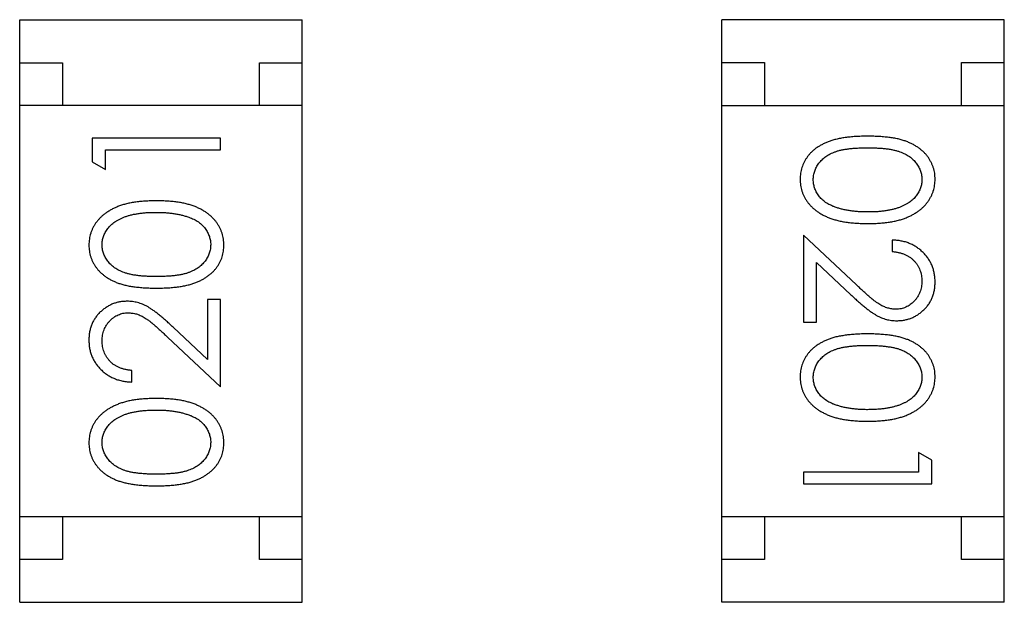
# Model space of a CAD drawing. Header units: millimetres. Extents: x 556 to 717, y 170 to 290.
# Tile 160 of 167: x 657.742 to 658.893, y 260.949 to 261.629. Entities that reach past the tile are written whole.
import ezdxf

# ---------------------------------------------------------------- set-up
doc = ezdxf.new("R2010")
doc.units = ezdxf.units.MM
doc.header["$LTSCALE"] = 30.734
doc.layers.get('0').update_dxf_attribs({"linetype": 'CONTINUOUS'})

msp = doc.modelspace()

# ---------------------------------------------------------------- linework, layer by layer
at = {"linetype": 'Continuous'}
for p, q in [((657.7425, 261.6288), (658.0725, 261.6288)), ((657.7425, 260.9488), (657.7425, 261.6288)), ((658.0725, 260.9488), (658.0725, 261.6288)), ((658.8927, 261.629), (658.5627, 261.629)), ((658.5627, 260.949), (658.5627, 261.629)), ((658.8927, 260.949), (658.8927, 261.629)), ((657.7425, 261.5788), (657.7925, 261.5788)), ((657.7925, 261.5788), (657.7925, 261.5288)), ((658.0225, 261.5788), (658.0725, 261.5788)), ((658.0225, 261.5288), (658.0225, 261.5788)), ((658.5627, 261.579), (658.6127, 261.579)), ((658.6127, 261.579), (658.6127, 261.529)), ((658.8427, 261.579), (658.8927, 261.579)), ((658.8427, 261.529), (658.8427, 261.579)), ((658.0725, 261.5288), (657.7425, 261.5288)), ((658.5627, 261.529), (658.8927, 261.529)), ((657.9772, 261.4907), (657.8272, 261.4907)), ((657.8272, 261.4907), (657.8272, 261.4629)), ((657.9772, 261.4772), (657.9772, 261.4907)), ((657.8426, 261.4772), (657.9772, 261.4772)), ((657.8426, 261.4541), (657.8426, 261.4772)), ((657.8272, 261.4629), (657.8426, 261.4541)), ((658.7201, 261.3194), (658.658, 261.3776)), ((658.658, 261.3776), (658.658, 261.2757)), ((658.7618, 261.3718), (658.7618, 261.3583)), ((658.6734, 261.3455), (658.7134, 261.3079)), ((658.6734, 261.2757), (658.6734, 261.3455)), ((657.9772, 261.3022), (657.9618, 261.3022)), ((657.9618, 261.3022), (657.9618, 261.2324)), ((657.9772, 261.2003), (657.9772, 261.3022)), ((657.9618, 261.2324), (657.9217, 261.2699)), ((658.658, 261.2757), (658.6734, 261.2757)), ((657.9151, 261.2584), (657.9772, 261.2003)), ((657.8733, 261.206), (657.8733, 261.2195)), ((658.808, 261.1149), (658.7926, 261.1237)), ((658.7926, 261.1237), (658.7926, 261.1007)), ((658.808, 261.0872), (658.808, 261.1149)), ((658.7926, 261.1007), (658.658, 261.1007)), ((658.658, 261.1007), (658.658, 261.0872)), ((658.658, 261.0872), (658.808, 261.0872)), ((658.0725, 261.0488), (657.7425, 261.0488)), ((657.7925, 261.0488), (657.7925, 260.9988)), ((658.0225, 260.9988), (658.0225, 261.0488)), ((658.5627, 261.049), (658.8927, 261.049)), ((658.6127, 261.049), (658.6127, 260.999)), ((658.8427, 260.999), (658.8427, 261.049)), ((657.7925, 260.9988), (657.7425, 260.9988)), ((658.0725, 260.9988), (658.0225, 260.9988)), ((658.6127, 260.999), (658.5627, 260.999)), ((658.8927, 260.999), (658.8427, 260.999)), ((657.7425, 260.9488), (658.0725, 260.9488)), ((658.8927, 260.949), (658.5627, 260.949))]:
    msp.add_line(p, q, dxfattribs=at)
for points, knots in [([(658.7329, 261.493), (658.7305, 261.4929), (658.7259, 261.4929), (658.7191, 261.4926), (658.7128, 261.4921), (658.7068, 261.4914), (658.7013, 261.4905), (658.6962, 261.4894), (658.6914, 261.4881), (658.6871, 261.4866), (658.6831, 261.4849), (658.6794, 261.483), (658.6759, 261.481), (658.6727, 261.4789), (658.6697, 261.4766), (658.667, 261.4741), (658.6646, 261.4714), (658.6624, 261.4686), (658.6605, 261.4657), (658.6588, 261.4627), (658.6573, 261.4596), (658.6562, 261.4564), (658.6553, 261.4531), (658.6546, 261.4498), (658.6542, 261.4463), (658.6542, 261.444), (658.6541, 261.4428)], [0, 0, 0, 0, 0.068113, 0.132564, 0.193427, 0.250218, 0.303569, 0.353576, 0.400235, 0.443586, 0.484619, 0.524292, 0.56238, 0.599049, 0.63494, 0.669782, 0.704009, 0.737842, 0.771098, 0.803896, 0.836415, 0.868639, 0.900715, 0.933378, 0.966213, 1, 1, 1, 1]), ([(658.8118, 261.4428), (658.8118, 261.444), (658.8118, 261.4463), (658.8114, 261.4498), (658.8107, 261.4531), (658.8098, 261.4564), (658.8086, 261.4597), (658.8071, 261.4628), (658.8054, 261.4658), (658.8035, 261.4688), (658.8013, 261.4716), (658.7988, 261.4742), (658.7961, 261.4767), (658.7931, 261.479), (658.7899, 261.4812), (658.7865, 261.4832), (658.7828, 261.485), (658.7788, 261.4867), (658.7745, 261.4882), (658.7698, 261.4895), (658.7647, 261.4906), (658.7592, 261.4914), (658.7532, 261.4921), (658.7468, 261.4926), (658.74, 261.4929), (658.7353, 261.4929), (658.7329, 261.493)], [0, 0, 0, 0, 0.033742, 0.066533, 0.099153, 0.13154, 0.164087, 0.196563, 0.229707, 0.263315, 0.297504, 0.331686, 0.366482, 0.4021, 0.438958, 0.476748, 0.515985, 0.556589, 0.599519, 0.645765, 0.695487, 0.748721, 0.805687, 0.866754, 0.931405, 1, 1, 1, 1]), ([(658.6695, 261.4424), (658.6696, 261.444), (658.6698, 261.4473), (658.6711, 261.4522), (658.6731, 261.4569), (658.6755, 261.4607), (658.6778, 261.4635), (658.6797, 261.4656), (658.6819, 261.4675), (658.6842, 261.4693), (658.6867, 261.4709), (658.6894, 261.4724), (658.6923, 261.4737), (658.6954, 261.475), (658.6989, 261.4761), (658.7026, 261.477), (658.7068, 261.4777), (658.7113, 261.4784), (658.7162, 261.4789), (658.7214, 261.4792), (658.7271, 261.4795), (658.731, 261.4795), (658.733, 261.4795)], [0, 0, 0, 0, 0.060034, 0.120278, 0.182348, 0.247919, 0.281641, 0.315701, 0.350322, 0.385703, 0.421819, 0.459196, 0.497866, 0.538301, 0.58121, 0.628183, 0.679403, 0.734699, 0.794074, 0.858416, 0.927049, 1, 1, 1, 1]), ([(658.733, 261.4795), (658.735, 261.4795), (658.7389, 261.4795), (658.7446, 261.4792), (658.7498, 261.4789), (658.7547, 261.4784), (658.7593, 261.4778), (658.7634, 261.4769), (658.7672, 261.476), (658.7706, 261.4749), (658.7737, 261.4737), (658.7766, 261.4723), (658.7793, 261.4708), (658.7818, 261.4692), (658.7841, 261.4675), (658.7863, 261.4656), (658.7882, 261.4635), (658.7905, 261.4607), (658.7928, 261.4569), (658.795, 261.4522), (658.7962, 261.4473), (658.7964, 261.444), (658.7964, 261.4424)], [0, 0, 0, 0, 0.073302, 0.142286, 0.206253, 0.266017, 0.321612, 0.372532, 0.419497, 0.462398, 0.502825, 0.541489, 0.579034, 0.615143, 0.650298, 0.684912, 0.718701, 0.752189, 0.817245, 0.879117, 0.939613, 1, 1, 1, 1]), ([(658.6541, 261.4428), (658.6542, 261.4416), (658.6542, 261.4392), (658.6546, 261.4357), (658.6553, 261.4323), (658.6562, 261.4289), (658.6574, 261.4257), (658.6589, 261.4225), (658.6606, 261.4194), (658.6626, 261.4164), (658.6649, 261.4135), (658.6674, 261.4108), (658.6702, 261.4082), (658.6732, 261.4058), (658.6765, 261.4035), (658.6801, 261.4014), (658.6839, 261.3995), (658.688, 261.3977), (658.6923, 261.3961), (658.6971, 261.3948), (658.7022, 261.3936), (658.7076, 261.3926), (658.7135, 261.392), (658.7196, 261.3914), (658.7262, 261.3911), (658.7306, 261.3911), (658.7329, 261.391)], [0, 0, 0, 0, 0.033824, 0.067298, 0.10028, 0.133019, 0.165736, 0.198792, 0.232372, 0.266409, 0.301016, 0.336196, 0.371972, 0.408574, 0.446394, 0.485225, 0.525372, 0.567224, 0.611081, 0.65775, 0.70702, 0.759235, 0.814484, 0.873227, 0.934937, 1, 1, 1, 1]), ([(658.6953, 261.4102), (658.6942, 261.4106), (658.6922, 261.4113), (658.6892, 261.4127), (658.6865, 261.4141), (658.684, 261.4157), (658.6817, 261.4175), (658.6795, 261.4193), (658.6776, 261.4213), (658.6754, 261.4241), (658.673, 261.4278), (658.671, 261.4325), (658.6697, 261.4374), (658.6696, 261.4407), (658.6695, 261.4424)], [0, 0, 0, 0, 0.075949, 0.148549, 0.218996, 0.286119, 0.351826, 0.416074, 0.478265, 0.540325, 0.660405, 0.774606, 0.887187, 1, 1, 1, 1]), ([(658.7329, 261.391), (658.7352, 261.3911), (658.7397, 261.3911), (658.7463, 261.3914), (658.7525, 261.3919), (658.7583, 261.3927), (658.7638, 261.3936), (658.7689, 261.3948), (658.7737, 261.3962), (658.7781, 261.3978), (658.7822, 261.3996), (658.786, 261.4015), (658.7896, 261.4037), (658.7929, 261.4059), (658.7959, 261.4083), (658.7987, 261.4109), (658.8012, 261.4136), (658.8034, 261.4165), (658.8054, 261.4195), (658.8071, 261.4225), (658.8086, 261.4257), (658.8098, 261.429), (658.8107, 261.4323), (658.8114, 261.4357), (658.8118, 261.4392), (658.8118, 261.4416), (658.8118, 261.4428)], [0, 0, 0, 0, 0.065278, 0.127205, 0.186168, 0.241675, 0.294115, 0.343609, 0.390387, 0.434463, 0.476646, 0.517002, 0.555936, 0.593716, 0.630057, 0.665601, 0.700745, 0.734917, 0.768681, 0.802087, 0.834849, 0.867433, 0.900138, 0.932806, 0.966212, 1, 1, 1, 1]), ([(658.7964, 261.4424), (658.7964, 261.4407), (658.7962, 261.4374), (658.795, 261.4326), (658.7928, 261.4279), (658.7905, 261.4242), (658.7882, 261.4213), (658.7862, 261.4193), (658.784, 261.4173), (658.7815, 261.4155), (658.7788, 261.4138), (658.7758, 261.4123), (658.7726, 261.4108), (658.7692, 261.4095), (658.7655, 261.4083), (658.7616, 261.4073), (658.7575, 261.4064), (658.7531, 261.4057), (658.7484, 261.4052), (658.7435, 261.4047), (658.7383, 261.4046), (658.7348, 261.4045), (658.733, 261.4045)], [0, 0, 0, 0, 0.059689, 0.119507, 0.181075, 0.246162, 0.279894, 0.314468, 0.350403, 0.387474, 0.426147, 0.466624, 0.508745, 0.553328, 0.600058, 0.649177, 0.700552, 0.754894, 0.811825, 0.871514, 0.934319, 1, 1, 1, 1]), ([(657.9022, 261.4176), (657.8999, 261.4175), (657.8954, 261.4175), (657.8889, 261.4172), (657.8827, 261.4167), (657.8768, 261.4159), (657.8713, 261.415), (657.8662, 261.4138), (657.8615, 261.4124), (657.857, 261.4108), (657.853, 261.409), (657.8491, 261.4071), (657.8456, 261.4049), (657.8423, 261.4027), (657.8392, 261.4003), (657.8365, 261.3977), (657.8339, 261.395), (657.8317, 261.3921), (657.8297, 261.3892), (657.828, 261.3861), (657.8266, 261.3829), (657.8254, 261.3796), (657.8244, 261.3763), (657.8238, 261.3729), (657.8234, 261.3694), (657.8233, 261.367), (657.8233, 261.3658)], [0, 0, 0, 0, 0.065278, 0.127205, 0.186168, 0.241675, 0.294115, 0.343609, 0.390387, 0.434463, 0.476646, 0.517002, 0.555936, 0.593716, 0.630057, 0.665601, 0.700745, 0.734917, 0.768681, 0.802087, 0.834849, 0.867433, 0.900138, 0.932806, 0.966212, 1, 1, 1, 1]), ([(657.981, 261.3658), (657.981, 261.367), (657.981, 261.3694), (657.9805, 261.3729), (657.9799, 261.3763), (657.9789, 261.3797), (657.9777, 261.3829), (657.9763, 261.3861), (657.9745, 261.3892), (657.9725, 261.3922), (657.9703, 261.3951), (657.9677, 261.3978), (657.965, 261.4004), (657.9619, 261.4029), (657.9586, 261.4051), (657.9551, 261.4072), (657.9513, 261.4091), (657.9472, 261.4109), (657.9428, 261.4125), (657.9381, 261.4138), (657.933, 261.415), (657.9275, 261.416), (657.9217, 261.4167), (657.9155, 261.4172), (657.909, 261.4175), (657.9045, 261.4175), (657.9022, 261.4176)], [0, 0, 0, 0, 0.033824, 0.067298, 0.10028, 0.133019, 0.165736, 0.198792, 0.232372, 0.266409, 0.301016, 0.336196, 0.371972, 0.408574, 0.446394, 0.485225, 0.525372, 0.567224, 0.611081, 0.65775, 0.70702, 0.759235, 0.814484, 0.873227, 0.934937, 1, 1, 1, 1]), ([(658.733, 261.4045), (658.7312, 261.4045), (658.7276, 261.4045), (658.7224, 261.4048), (658.7174, 261.4053), (658.7126, 261.4059), (658.708, 261.4067), (658.7035, 261.4076), (658.6993, 261.4088), (658.6966, 261.4097), (658.6953, 261.4102)], [0, 0, 0, 0, 0.141157, 0.277773, 0.409244, 0.535676, 0.657497, 0.775458, 0.889412, 1, 1, 1, 1]), ([(657.8387, 261.3663), (657.8388, 261.3679), (657.839, 261.3712), (657.8402, 261.376), (657.8424, 261.3807), (657.8447, 261.3844), (657.847, 261.3873), (657.849, 261.3893), (657.8512, 261.3913), (657.8537, 261.3931), (657.8564, 261.3948), (657.8593, 261.3963), (657.8625, 261.3978), (657.8659, 261.3991), (657.8696, 261.4003), (657.8735, 261.4014), (657.8777, 261.4022), (657.8821, 261.4029), (657.8868, 261.4034), (657.8917, 261.4039), (657.8968, 261.404), (657.9004, 261.4041), (657.9022, 261.4041)], [0, 0, 0, 0, 0.059689, 0.119507, 0.181075, 0.246162, 0.279894, 0.314468, 0.350403, 0.387474, 0.426147, 0.466624, 0.508745, 0.553328, 0.600058, 0.649177, 0.700552, 0.754894, 0.811825, 0.871514, 0.934319, 1, 1, 1, 1]), ([(657.9022, 261.4041), (657.904, 261.4041), (657.9075, 261.4041), (657.9127, 261.4038), (657.9178, 261.4033), (657.9226, 261.4028), (657.9272, 261.4019), (657.9316, 261.401), (657.9358, 261.3998), (657.9385, 261.3989), (657.9399, 261.3984)], [0, 0, 0, 0, 0.141157, 0.277773, 0.409244, 0.535676, 0.657497, 0.775458, 0.889412, 1, 1, 1, 1]), ([(657.9399, 261.3984), (657.9409, 261.398), (657.943, 261.3973), (657.9459, 261.396), (657.9486, 261.3945), (657.9512, 261.3929), (657.9535, 261.3911), (657.9556, 261.3893), (657.9575, 261.3873), (657.9598, 261.3845), (657.9621, 261.3808), (657.9641, 261.3761), (657.9654, 261.3712), (657.9656, 261.3679), (657.9656, 261.3663)], [0, 0, 0, 0, 0.075949, 0.148549, 0.218996, 0.286119, 0.351826, 0.416074, 0.478265, 0.540325, 0.660405, 0.774606, 0.887187, 1, 1, 1, 1]), ([(658.8118, 261.3229), (658.8118, 261.3246), (658.8117, 261.3279), (658.811, 261.3327), (658.8099, 261.3373), (658.8084, 261.3417), (658.8064, 261.3459), (658.804, 261.35), (658.8011, 261.3538), (658.7978, 261.3573), (658.7942, 261.3606), (658.7903, 261.3635), (658.7861, 261.3659), (658.7817, 261.368), (658.7771, 261.3696), (658.7722, 261.3707), (658.7671, 261.3715), (658.7636, 261.3717), (658.7618, 261.3718)], [0, 0, 0, 0, 0.06445, 0.126725, 0.187421, 0.247417, 0.306749, 0.366595, 0.427749, 0.490235, 0.553031, 0.614805, 0.676505, 0.738096, 0.801021, 0.864897, 0.931209, 1, 1, 1, 1]), ([(657.8233, 261.3658), (657.8233, 261.3646), (657.8234, 261.3623), (657.8238, 261.3588), (657.8244, 261.3555), (657.8254, 261.3522), (657.8265, 261.349), (657.828, 261.3458), (657.8297, 261.3428), (657.8317, 261.3399), (657.8339, 261.337), (657.8363, 261.3344), (657.8391, 261.3319), (657.842, 261.3296), (657.8452, 261.3274), (657.8487, 261.3254), (657.8524, 261.3236), (657.8563, 261.3219), (657.8606, 261.3204), (657.8653, 261.3192), (657.8705, 261.318), (657.876, 261.3172), (657.882, 261.3165), (657.8883, 261.316), (657.8952, 261.3157), (657.8998, 261.3157), (657.9022, 261.3157)], [0, 0, 0, 0, 0.033742, 0.066533, 0.099153, 0.13154, 0.164087, 0.196563, 0.229707, 0.263315, 0.297504, 0.331686, 0.366482, 0.4021, 0.438958, 0.476748, 0.515985, 0.556589, 0.599519, 0.645765, 0.695487, 0.748721, 0.805687, 0.866754, 0.931405, 1, 1, 1, 1]), ([(657.9022, 261.3291), (657.9002, 261.3291), (657.8962, 261.3291), (657.8906, 261.3294), (657.8853, 261.3297), (657.8804, 261.3303), (657.8759, 261.3308), (657.8717, 261.3317), (657.868, 261.3326), (657.8646, 261.3337), (657.8615, 261.3349), (657.8585, 261.3363), (657.8559, 261.3378), (657.8533, 261.3394), (657.851, 261.3412), (657.8489, 261.343), (657.8469, 261.3451), (657.8447, 261.3479), (657.8423, 261.3517), (657.8402, 261.3564), (657.839, 261.3613), (657.8388, 261.3646), (657.8387, 261.3663)], [0, 0, 0, 0, 0.073302, 0.142286, 0.206253, 0.266017, 0.321612, 0.372532, 0.419497, 0.462398, 0.502825, 0.541489, 0.579034, 0.615143, 0.650298, 0.684912, 0.718701, 0.752189, 0.817245, 0.879117, 0.939613, 1, 1, 1, 1]), ([(657.9656, 261.3663), (657.9655, 261.3646), (657.9654, 261.3613), (657.9641, 261.3564), (657.962, 261.3517), (657.9596, 261.3479), (657.9573, 261.3451), (657.9554, 261.343), (657.9533, 261.3411), (657.9509, 261.3393), (657.9484, 261.3377), (657.9457, 261.3363), (657.9428, 261.3349), (657.9397, 261.3336), (657.9363, 261.3326), (657.9325, 261.3316), (657.9284, 261.3309), (657.9239, 261.3302), (657.919, 261.3297), (657.9137, 261.3294), (657.9081, 261.3291), (657.9042, 261.3291), (657.9022, 261.3291)], [0, 0, 0, 0, 0.060034, 0.120278, 0.182348, 0.247919, 0.281641, 0.315701, 0.350322, 0.385703, 0.421819, 0.459196, 0.497866, 0.538301, 0.58121, 0.628183, 0.679403, 0.734699, 0.794074, 0.858416, 0.927049, 1, 1, 1, 1]), ([(657.9022, 261.3157), (657.9046, 261.3157), (657.9093, 261.3157), (657.916, 261.316), (657.9224, 261.3165), (657.9283, 261.3172), (657.9339, 261.3181), (657.939, 261.3192), (657.9437, 261.3205), (657.9481, 261.322), (657.9521, 261.3237), (657.9558, 261.3256), (657.9592, 261.3276), (657.9624, 261.3298), (657.9654, 261.3321), (657.9681, 261.3345), (657.9706, 261.3372), (657.9728, 261.34), (657.9747, 261.3429), (657.9764, 261.3459), (657.9779, 261.349), (657.979, 261.3522), (657.9799, 261.3555), (657.9805, 261.3588), (657.981, 261.3623), (657.981, 261.3646), (657.981, 261.3658)], [0, 0, 0, 0, 0.068113, 0.132564, 0.193427, 0.250218, 0.303569, 0.353576, 0.400235, 0.443586, 0.484619, 0.524292, 0.56238, 0.599049, 0.63494, 0.669782, 0.704009, 0.737842, 0.771098, 0.803896, 0.836415, 0.868639, 0.900715, 0.933378, 0.966213, 1, 1, 1, 1]), ([(658.7618, 261.3583), (658.7632, 261.3582), (658.7658, 261.358), (658.7695, 261.3572), (658.7731, 261.3563), (658.7764, 261.355), (658.7795, 261.3535), (658.7824, 261.3518), (658.785, 261.3498), (658.7874, 261.3475), (658.7895, 261.3451), (658.7914, 261.3425), (658.793, 261.3397), (658.7942, 261.3367), (658.7952, 261.3337), (658.7959, 261.3304), (658.7964, 261.3271), (658.7964, 261.3248), (658.7964, 261.3236)], [0, 0, 0, 0, 0.073648, 0.143686, 0.210962, 0.275557, 0.338064, 0.399311, 0.4594, 0.51934, 0.579024, 0.637809, 0.695959, 0.754122, 0.813113, 0.873453, 0.935561, 1, 1, 1, 1]), ([(658.766, 261.291), (658.7644, 261.2911), (658.7612, 261.2912), (658.7564, 261.2923), (658.7517, 261.294), (658.7479, 261.2959), (658.7448, 261.298), (658.7421, 261.2999), (658.7392, 261.3022), (658.7359, 261.3049), (658.7324, 261.308), (658.7285, 261.3114), (658.7244, 261.3153), (658.7215, 261.318), (658.7201, 261.3194)], [0, 0, 0, 0, 0.088014, 0.174976, 0.2638, 0.355443, 0.406413, 0.465519, 0.533076, 0.609353, 0.693899, 0.787171, 0.889197, 1, 1, 1, 1]), ([(658.7964, 261.3236), (658.7964, 261.3225), (658.7964, 261.3203), (658.7959, 261.317), (658.7952, 261.3139), (658.7942, 261.311), (658.793, 261.3081), (658.7914, 261.3054), (658.7896, 261.3029), (658.7875, 261.3004), (658.7852, 261.2982), (658.7828, 261.2963), (658.7803, 261.2947), (658.7776, 261.2933), (658.7749, 261.2923), (658.772, 261.2916), (658.7691, 261.2911), (658.7671, 261.2911), (658.766, 261.291)], [0, 0, 0, 0, 0.068027, 0.133505, 0.19695, 0.26027, 0.322741, 0.384982, 0.448465, 0.513424, 0.578224, 0.640011, 0.700094, 0.760067, 0.819012, 0.877878, 0.938035, 1, 1, 1, 1]), ([(658.7672, 261.2776), (658.7687, 261.2776), (658.7716, 261.2777), (658.776, 261.2783), (658.7801, 261.2793), (658.7841, 261.2806), (658.788, 261.2824), (658.7917, 261.2846), (658.7952, 261.2871), (658.7986, 261.2901), (658.8017, 261.2933), (658.8044, 261.2968), (658.8067, 261.3006), (658.8086, 261.3045), (658.81, 261.3088), (658.8111, 261.3133), (658.8117, 261.318), (658.8118, 261.3212), (658.8118, 261.3229)], [0, 0, 0, 0, 0.06271, 0.123347, 0.183401, 0.242828, 0.302097, 0.36242, 0.423725, 0.487032, 0.550491, 0.612709, 0.674265, 0.73617, 0.799211, 0.863483, 0.930525, 1, 1, 1, 1]), ([(658.7134, 261.3079), (658.715, 261.3065), (658.7179, 261.3037), (658.7223, 261.2998), (658.7264, 261.2962), (658.7303, 261.293), (658.7339, 261.2902), (658.7373, 261.2877), (658.7405, 261.2856), (658.7443, 261.2833), (658.749, 261.2809), (658.7549, 261.279), (658.761, 261.2778), (658.7652, 261.2776), (658.7672, 261.2776)], [0, 0, 0, 0, 0.09953, 0.192079, 0.277712, 0.357454, 0.429648, 0.495771, 0.555538, 0.608657, 0.707578, 0.804328, 0.901298, 1, 1, 1, 1]), ([(657.8679, 261.3003), (657.8664, 261.3002), (657.8635, 261.3001), (657.8592, 261.2996), (657.8551, 261.2986), (657.851, 261.2972), (657.8472, 261.2954), (657.8435, 261.2932), (657.8399, 261.2907), (657.8366, 261.2878), (657.8334, 261.2846), (657.8308, 261.281), (657.8285, 261.2773), (657.8265, 261.2733), (657.8251, 261.269), (657.8241, 261.2645), (657.8234, 261.2598), (657.8234, 261.2566), (657.8233, 261.255)], [0, 0, 0, 0, 0.06271, 0.123347, 0.183401, 0.242828, 0.302097, 0.36242, 0.423725, 0.487032, 0.550491, 0.612709, 0.674265, 0.73617, 0.799211, 0.863483, 0.930525, 1, 1, 1, 1]), ([(657.9217, 261.2699), (657.9202, 261.2714), (657.9172, 261.2741), (657.9129, 261.2781), (657.9087, 261.2816), (657.9049, 261.2848), (657.9012, 261.2877), (657.8978, 261.2901), (657.8947, 261.2922), (657.8909, 261.2946), (657.8861, 261.2969), (657.8802, 261.2988), (657.8741, 261.3001), (657.87, 261.3002), (657.8679, 261.3003)], [0, 0, 0, 0, 0.09953, 0.192079, 0.277712, 0.357454, 0.429648, 0.495771, 0.555538, 0.608657, 0.707578, 0.804328, 0.901298, 1, 1, 1, 1]), ([(657.8387, 261.2543), (657.8387, 261.2554), (657.8388, 261.2576), (657.8392, 261.2608), (657.8399, 261.2639), (657.8409, 261.2669), (657.8422, 261.2697), (657.8437, 261.2724), (657.8456, 261.275), (657.8477, 261.2774), (657.8499, 261.2796), (657.8524, 261.2815), (657.8549, 261.2832), (657.8575, 261.2845), (657.8603, 261.2855), (657.8631, 261.2863), (657.8661, 261.2867), (657.8681, 261.2868), (657.8691, 261.2868)], [0, 0, 0, 0, 0.068027, 0.133505, 0.19695, 0.26027, 0.322741, 0.384982, 0.448465, 0.513424, 0.578224, 0.640011, 0.700094, 0.760067, 0.819012, 0.877878, 0.938035, 1, 1, 1, 1]), ([(657.8691, 261.2868), (657.8707, 261.2867), (657.874, 261.2866), (657.8788, 261.2856), (657.8834, 261.2839), (657.8872, 261.2819), (657.8903, 261.2799), (657.893, 261.278), (657.896, 261.2756), (657.8992, 261.273), (657.9028, 261.2699), (657.9066, 261.2664), (657.9108, 261.2626), (657.9136, 261.2599), (657.9151, 261.2584)], [0, 0, 0, 0, 0.088014, 0.174976, 0.2638, 0.355443, 0.406413, 0.465519, 0.533076, 0.609353, 0.693899, 0.787171, 0.889197, 1, 1, 1, 1]), ([(658.7329, 261.2622), (658.7305, 261.2622), (658.7259, 261.2621), (658.7191, 261.2618), (658.7128, 261.2613), (658.7068, 261.2606), (658.7013, 261.2597), (658.6962, 261.2587), (658.6914, 261.2573), (658.6871, 261.2558), (658.6831, 261.2541), (658.6794, 261.2523), (658.6759, 261.2503), (658.6727, 261.2481), (658.6697, 261.2458), (658.667, 261.2433), (658.6646, 261.2407), (658.6624, 261.2379), (658.6605, 261.2349), (658.6588, 261.2319), (658.6573, 261.2288), (658.6562, 261.2256), (658.6553, 261.2224), (658.6546, 261.219), (658.6542, 261.2156), (658.6542, 261.2132), (658.6541, 261.212)], [0, 0, 0, 0, 0.068113, 0.132564, 0.193427, 0.250218, 0.303569, 0.353576, 0.400235, 0.443586, 0.484619, 0.524292, 0.56238, 0.599049, 0.63494, 0.669782, 0.704009, 0.737842, 0.771098, 0.803896, 0.836415, 0.868639, 0.900715, 0.933378, 0.966213, 1, 1, 1, 1]), ([(658.8118, 261.212), (658.8118, 261.2132), (658.8118, 261.2156), (658.8114, 261.219), (658.8107, 261.2224), (658.8098, 261.2257), (658.8086, 261.2289), (658.8071, 261.232), (658.8054, 261.235), (658.8035, 261.238), (658.8013, 261.2408), (658.7988, 261.2435), (658.7961, 261.2459), (658.7931, 261.2483), (658.7899, 261.2504), (658.7865, 261.2524), (658.7828, 261.2543), (658.7788, 261.2559), (658.7745, 261.2574), (658.7698, 261.2587), (658.7647, 261.2598), (658.7592, 261.2606), (658.7532, 261.2613), (658.7468, 261.2618), (658.74, 261.2621), (658.7353, 261.2622), (658.7329, 261.2622)], [0, 0, 0, 0, 0.033742, 0.066533, 0.099153, 0.13154, 0.164087, 0.196563, 0.229707, 0.263315, 0.297504, 0.331686, 0.366482, 0.4021, 0.438958, 0.476748, 0.515985, 0.556589, 0.599519, 0.645765, 0.695487, 0.748721, 0.805687, 0.866754, 0.931405, 1, 1, 1, 1]), ([(657.8233, 261.255), (657.8234, 261.2533), (657.8234, 261.25), (657.8241, 261.2452), (657.8252, 261.2405), (657.8267, 261.2361), (657.8288, 261.2319), (657.8312, 261.2279), (657.834, 261.224), (657.8373, 261.2205), (657.8409, 261.2172), (657.8448, 261.2143), (657.849, 261.2119), (657.8534, 261.2099), (657.858, 261.2083), (657.8629, 261.2071), (657.868, 261.2063), (657.8715, 261.2061), (657.8733, 261.206)], [0, 0, 0, 0, 0.06445, 0.126725, 0.187421, 0.247417, 0.306749, 0.366595, 0.427749, 0.490235, 0.553031, 0.614805, 0.676505, 0.738096, 0.801021, 0.864897, 0.931209, 1, 1, 1, 1]), ([(657.8733, 261.2195), (657.872, 261.2196), (657.8694, 261.2199), (657.8656, 261.2206), (657.8621, 261.2216), (657.8587, 261.2228), (657.8557, 261.2243), (657.8528, 261.226), (657.8501, 261.228), (657.8478, 261.2303), (657.8457, 261.2328), (657.8438, 261.2354), (657.8422, 261.2382), (657.8409, 261.2411), (657.8399, 261.2442), (657.8392, 261.2474), (657.8388, 261.2508), (657.8387, 261.2531), (657.8387, 261.2543)], [0, 0, 0, 0, 0.073648, 0.143686, 0.210962, 0.275557, 0.338064, 0.399311, 0.4594, 0.51934, 0.579024, 0.637809, 0.695959, 0.754122, 0.813113, 0.873453, 0.935561, 1, 1, 1, 1]), ([(658.6695, 261.2116), (658.6696, 261.2132), (658.6698, 261.2165), (658.6711, 261.2214), (658.6731, 261.2262), (658.6755, 261.2299), (658.6778, 261.2328), (658.6797, 261.2348), (658.6819, 261.2367), (658.6842, 261.2385), (658.6867, 261.2401), (658.6894, 261.2416), (658.6923, 261.2429), (658.6954, 261.2442), (658.6989, 261.2453), (658.7026, 261.2462), (658.7068, 261.247), (658.7113, 261.2476), (658.7162, 261.2481), (658.7214, 261.2485), (658.7271, 261.2487), (658.731, 261.2487), (658.733, 261.2487)], [0, 0, 0, 0, 0.060034, 0.120278, 0.182348, 0.247919, 0.281641, 0.315701, 0.350322, 0.385703, 0.421819, 0.459196, 0.497866, 0.538301, 0.58121, 0.628183, 0.679403, 0.734699, 0.794074, 0.858416, 0.927049, 1, 1, 1, 1]), ([(658.733, 261.2487), (658.735, 261.2487), (658.7389, 261.2487), (658.7446, 261.2485), (658.7498, 261.2481), (658.7547, 261.2476), (658.7593, 261.247), (658.7634, 261.2462), (658.7672, 261.2453), (658.7706, 261.2442), (658.7737, 261.2429), (658.7766, 261.2416), (658.7793, 261.2401), (658.7818, 261.2384), (658.7841, 261.2367), (658.7863, 261.2348), (658.7882, 261.2328), (658.7905, 261.2299), (658.7928, 261.2262), (658.795, 261.2215), (658.7962, 261.2166), (658.7964, 261.2132), (658.7964, 261.2116)], [0, 0, 0, 0, 0.073302, 0.142286, 0.206253, 0.266017, 0.321612, 0.372532, 0.419497, 0.462398, 0.502825, 0.541489, 0.579034, 0.615143, 0.650298, 0.684912, 0.718701, 0.752189, 0.817245, 0.879117, 0.939613, 1, 1, 1, 1]), ([(658.6541, 261.212), (658.6542, 261.2108), (658.6542, 261.2085), (658.6546, 261.205), (658.6553, 261.2015), (658.6562, 261.1982), (658.6574, 261.1949), (658.6589, 261.1917), (658.6606, 261.1886), (658.6626, 261.1856), (658.6649, 261.1827), (658.6674, 261.18), (658.6702, 261.1774), (658.6732, 261.175), (658.6765, 261.1727), (658.6801, 261.1707), (658.6839, 261.1687), (658.688, 261.167), (658.6923, 261.1653), (658.6971, 261.164), (658.7022, 261.1628), (658.7076, 261.1619), (658.7135, 261.1612), (658.7196, 261.1606), (658.7262, 261.1603), (658.7306, 261.1603), (658.7329, 261.1603)], [0, 0, 0, 0, 0.033824, 0.067298, 0.10028, 0.133019, 0.165736, 0.198792, 0.232372, 0.266409, 0.301016, 0.336196, 0.371972, 0.408574, 0.446394, 0.485225, 0.525372, 0.567224, 0.611081, 0.65775, 0.70702, 0.759235, 0.814484, 0.873227, 0.934937, 1, 1, 1, 1]), ([(658.6953, 261.1794), (658.6942, 261.1798), (658.6922, 261.1806), (658.6892, 261.1819), (658.6865, 261.1833), (658.684, 261.185), (658.6817, 261.1867), (658.6795, 261.1885), (658.6776, 261.1906), (658.6754, 261.1934), (658.673, 261.1971), (658.671, 261.2018), (658.6697, 261.2066), (658.6696, 261.2099), (658.6695, 261.2116)], [0, 0, 0, 0, 0.075949, 0.148549, 0.218996, 0.286119, 0.351826, 0.416074, 0.478265, 0.540325, 0.660405, 0.774606, 0.887187, 1, 1, 1, 1]), ([(658.7329, 261.1603), (658.7352, 261.1603), (658.7397, 261.1603), (658.7463, 261.1606), (658.7525, 261.1612), (658.7583, 261.1619), (658.7638, 261.1629), (658.7689, 261.164), (658.7737, 261.1655), (658.7781, 261.167), (658.7822, 261.1689), (658.786, 261.1708), (658.7896, 261.1729), (658.7929, 261.1751), (658.7959, 261.1776), (658.7987, 261.1801), (658.8012, 261.1828), (658.8034, 261.1857), (658.8054, 261.1887), (658.8071, 261.1918), (658.8086, 261.1949), (658.8098, 261.1982), (658.8107, 261.2015), (658.8114, 261.205), (658.8118, 261.2085), (658.8118, 261.2108), (658.8118, 261.212)], [0, 0, 0, 0, 0.065278, 0.127205, 0.186168, 0.241675, 0.294115, 0.343609, 0.390387, 0.434463, 0.476646, 0.517002, 0.555936, 0.593716, 0.630057, 0.665601, 0.700745, 0.734917, 0.768681, 0.802087, 0.834849, 0.867433, 0.900138, 0.932806, 0.966212, 1, 1, 1, 1]), ([(658.7964, 261.2116), (658.7964, 261.2099), (658.7962, 261.2067), (658.795, 261.2018), (658.7928, 261.1971), (658.7905, 261.1934), (658.7882, 261.1905), (658.7862, 261.1885), (658.784, 261.1865), (658.7815, 261.1847), (658.7788, 261.183), (658.7758, 261.1815), (658.7726, 261.18), (658.7692, 261.1787), (658.7655, 261.1776), (658.7616, 261.1765), (658.7575, 261.1757), (658.7531, 261.1749), (658.7484, 261.1744), (658.7435, 261.174), (658.7383, 261.1738), (658.7348, 261.1738), (658.733, 261.1737)], [0, 0, 0, 0, 0.059689, 0.119507, 0.181075, 0.246162, 0.279894, 0.314468, 0.350403, 0.387474, 0.426147, 0.466624, 0.508745, 0.553328, 0.600058, 0.649177, 0.700552, 0.754894, 0.811825, 0.871514, 0.934319, 1, 1, 1, 1]), ([(657.9022, 261.1868), (657.8999, 261.1868), (657.8954, 261.1867), (657.8889, 261.1864), (657.8827, 261.1859), (657.8768, 261.1852), (657.8713, 261.1842), (657.8662, 261.183), (657.8615, 261.1816), (657.857, 261.18), (657.853, 261.1782), (657.8491, 261.1763), (657.8456, 261.1742), (657.8423, 261.1719), (657.8392, 261.1695), (657.8365, 261.167), (657.8339, 261.1642), (657.8317, 261.1614), (657.8297, 261.1584), (657.828, 261.1553), (657.8266, 261.1521), (657.8254, 261.1489), (657.8244, 261.1455), (657.8238, 261.1421), (657.8234, 261.1386), (657.8233, 261.1362), (657.8233, 261.135)], [0, 0, 0, 0, 0.065278, 0.127205, 0.186168, 0.241675, 0.294115, 0.343609, 0.390387, 0.434463, 0.476646, 0.517002, 0.555936, 0.593716, 0.630057, 0.665601, 0.700745, 0.734917, 0.768681, 0.802087, 0.834849, 0.867433, 0.900138, 0.932806, 0.966212, 1, 1, 1, 1]), ([(657.981, 261.135), (657.981, 261.1362), (657.981, 261.1386), (657.9805, 261.1421), (657.9799, 261.1456), (657.9789, 261.1489), (657.9777, 261.1522), (657.9763, 261.1554), (657.9745, 261.1584), (657.9725, 261.1615), (657.9703, 261.1643), (657.9677, 261.1671), (657.965, 261.1697), (657.9619, 261.1721), (657.9586, 261.1743), (657.9551, 261.1764), (657.9513, 261.1783), (657.9472, 261.1801), (657.9428, 261.1817), (657.9381, 261.183), (657.933, 261.1842), (657.9275, 261.1852), (657.9217, 261.1859), (657.9155, 261.1864), (657.909, 261.1867), (657.9045, 261.1868), (657.9022, 261.1868)], [0, 0, 0, 0, 0.033824, 0.067298, 0.10028, 0.133019, 0.165736, 0.198792, 0.232372, 0.266409, 0.301016, 0.336196, 0.371972, 0.408574, 0.446394, 0.485225, 0.525372, 0.567224, 0.611081, 0.65775, 0.70702, 0.759235, 0.814484, 0.873227, 0.934937, 1, 1, 1, 1]), ([(658.733, 261.1737), (658.7312, 261.1737), (658.7276, 261.1738), (658.7224, 261.174), (658.7174, 261.1745), (658.7126, 261.1751), (658.708, 261.1759), (658.7035, 261.1769), (658.6993, 261.178), (658.6966, 261.179), (658.6953, 261.1794)], [0, 0, 0, 0, 0.141157, 0.277773, 0.409244, 0.535676, 0.657497, 0.775458, 0.889412, 1, 1, 1, 1]), ([(657.8387, 261.1355), (657.8388, 261.1371), (657.839, 261.1404), (657.8402, 261.1453), (657.8424, 261.1499), (657.8447, 261.1537), (657.847, 261.1565), (657.849, 261.1586), (657.8512, 261.1605), (657.8537, 261.1623), (657.8564, 261.164), (657.8593, 261.1656), (657.8625, 261.167), (657.8659, 261.1684), (657.8696, 261.1695), (657.8735, 261.1706), (657.8777, 261.1714), (657.8821, 261.1721), (657.8868, 261.1726), (657.8917, 261.1731), (657.8968, 261.1733), (657.9004, 261.1733), (657.9022, 261.1733)], [0, 0, 0, 0, 0.059689, 0.119507, 0.181075, 0.246162, 0.279894, 0.314468, 0.350403, 0.387474, 0.426147, 0.466624, 0.508745, 0.553328, 0.600058, 0.649177, 0.700552, 0.754894, 0.811825, 0.871514, 0.934319, 1, 1, 1, 1]), ([(657.9022, 261.1733), (657.904, 261.1733), (657.9075, 261.1733), (657.9127, 261.173), (657.9178, 261.1726), (657.9226, 261.172), (657.9272, 261.1712), (657.9316, 261.1702), (657.9358, 261.169), (657.9385, 261.1681), (657.9399, 261.1677)], [0, 0, 0, 0, 0.141157, 0.277773, 0.409244, 0.535676, 0.657497, 0.775458, 0.889412, 1, 1, 1, 1]), ([(657.9399, 261.1677), (657.9409, 261.1673), (657.943, 261.1665), (657.9459, 261.1652), (657.9486, 261.1637), (657.9512, 261.1621), (657.9535, 261.1604), (657.9556, 261.1585), (657.9575, 261.1565), (657.9598, 261.1537), (657.9621, 261.15), (657.9641, 261.1453), (657.9654, 261.1405), (657.9656, 261.1371), (657.9656, 261.1355)], [0, 0, 0, 0, 0.075949, 0.148549, 0.218996, 0.286119, 0.351826, 0.416074, 0.478265, 0.540325, 0.660405, 0.774606, 0.887187, 1, 1, 1, 1]), ([(657.8233, 261.135), (657.8233, 261.1338), (657.8234, 261.1315), (657.8238, 261.1281), (657.8244, 261.1247), (657.8254, 261.1214), (657.8265, 261.1182), (657.828, 261.1151), (657.8297, 261.112), (657.8317, 261.1091), (657.8339, 261.1063), (657.8363, 261.1036), (657.8391, 261.1011), (657.842, 261.0988), (657.8452, 261.0967), (657.8487, 261.0946), (657.8524, 261.0928), (657.8563, 261.0911), (657.8606, 261.0897), (657.8653, 261.0884), (657.8705, 261.0873), (657.876, 261.0864), (657.882, 261.0857), (657.8883, 261.0852), (657.8952, 261.0849), (657.8998, 261.0849), (657.9022, 261.0849)], [0, 0, 0, 0, 0.033742, 0.066533, 0.099153, 0.13154, 0.164087, 0.196563, 0.229707, 0.263315, 0.297504, 0.331686, 0.366482, 0.4021, 0.438958, 0.476748, 0.515985, 0.556589, 0.599519, 0.645765, 0.695487, 0.748721, 0.805687, 0.866754, 0.931405, 1, 1, 1, 1]), ([(657.9022, 261.0983), (657.9002, 261.0983), (657.8962, 261.0984), (657.8906, 261.0986), (657.8853, 261.099), (657.8804, 261.0995), (657.8759, 261.1001), (657.8717, 261.1009), (657.868, 261.1018), (657.8646, 261.1029), (657.8615, 261.1042), (657.8585, 261.1055), (657.8559, 261.107), (657.8533, 261.1086), (657.851, 261.1104), (657.8489, 261.1123), (657.8469, 261.1143), (657.8447, 261.1172), (657.8423, 261.1209), (657.8402, 261.1256), (657.839, 261.1305), (657.8388, 261.1338), (657.8387, 261.1355)], [0, 0, 0, 0, 0.073302, 0.142286, 0.206253, 0.266017, 0.321612, 0.372532, 0.419497, 0.462398, 0.502825, 0.541489, 0.579034, 0.615143, 0.650298, 0.684912, 0.718701, 0.752189, 0.817245, 0.879117, 0.939613, 1, 1, 1, 1]), ([(657.9656, 261.1355), (657.9655, 261.1338), (657.9654, 261.1305), (657.9641, 261.1257), (657.962, 261.1209), (657.9596, 261.1172), (657.9573, 261.1143), (657.9554, 261.1122), (657.9533, 261.1104), (657.9509, 261.1086), (657.9484, 261.1069), (657.9457, 261.1055), (657.9428, 261.1041), (657.9397, 261.1029), (657.9363, 261.1018), (657.9325, 261.1009), (657.9284, 261.1001), (657.9239, 261.0994), (657.919, 261.099), (657.9137, 261.0986), (657.9081, 261.0984), (657.9042, 261.0983), (657.9022, 261.0983)], [0, 0, 0, 0, 0.060034, 0.120278, 0.182348, 0.247919, 0.281641, 0.315701, 0.350322, 0.385703, 0.421819, 0.459196, 0.497866, 0.538301, 0.58121, 0.628183, 0.679403, 0.734699, 0.794074, 0.858416, 0.927049, 1, 1, 1, 1]), ([(657.9022, 261.0849), (657.9046, 261.0849), (657.9093, 261.0849), (657.916, 261.0852), (657.9224, 261.0857), (657.9283, 261.0864), (657.9339, 261.0873), (657.939, 261.0884), (657.9437, 261.0897), (657.9481, 261.0912), (657.9521, 261.0929), (657.9558, 261.0948), (657.9592, 261.0968), (657.9624, 261.099), (657.9654, 261.1013), (657.9681, 261.1038), (657.9706, 261.1064), (657.9728, 261.1092), (657.9747, 261.1121), (657.9764, 261.1151), (657.9779, 261.1182), (657.979, 261.1214), (657.9799, 261.1247), (657.9805, 261.1281), (657.981, 261.1315), (657.981, 261.1338), (657.981, 261.135)], [0, 0, 0, 0, 0.068113, 0.132564, 0.193427, 0.250218, 0.303569, 0.353576, 0.400235, 0.443586, 0.484619, 0.524292, 0.56238, 0.599049, 0.63494, 0.669782, 0.704009, 0.737842, 0.771098, 0.803896, 0.836415, 0.868639, 0.900715, 0.933378, 0.966213, 1, 1, 1, 1])]:
    msp.add_open_spline(points, degree=3, knots=knots, dxfattribs=at)

doc.saveas('drawing.dxf')
